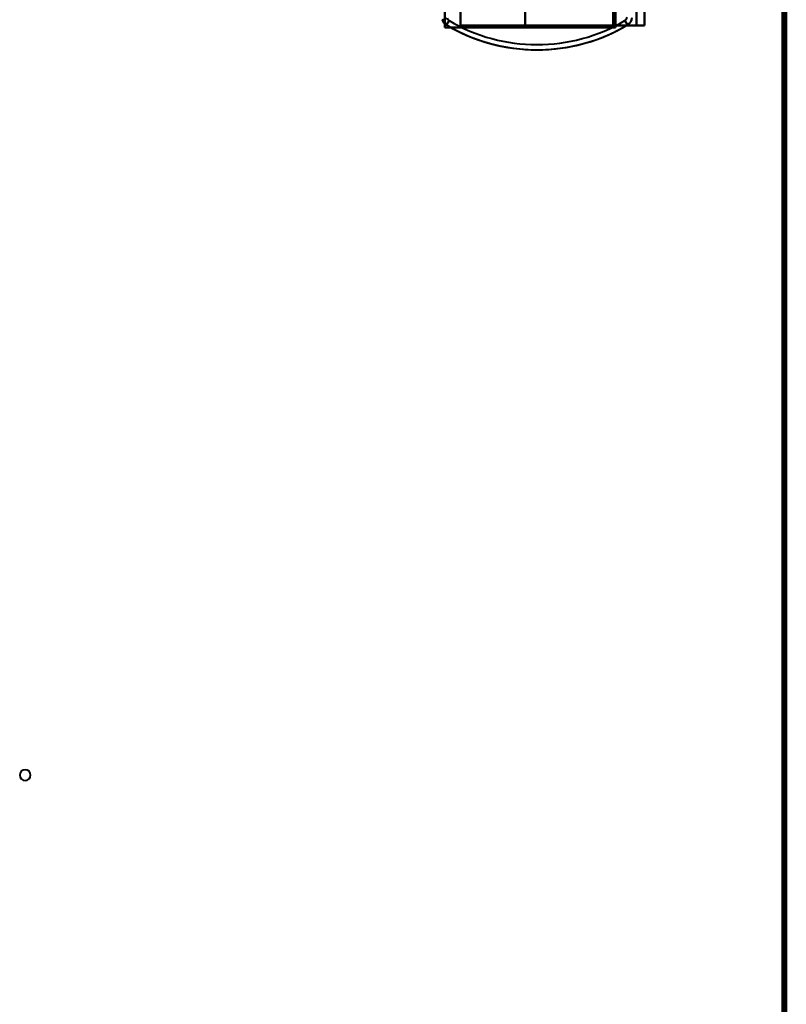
# Model space of a CAD drawing. Header units: millimetres. Extents: x -1352 to 2139, y -120 to 1210.
# Tile 23 of 87: x -400 to -175, y 297 to 586. Entities that reach past the tile are written whole.
import ezdxf

# ---------------------------------------------------------------- set-up
doc = ezdxf.new("R2010")
doc.units = ezdxf.units.MM
doc.layers.add('G-IMPT', color=8, linetype='Continuous', lineweight=40)

# ---------------------------------------------------------------- blocks, each defined once
blk = doc.blocks.new('NEXA 2000 CALQUES_dwg-762145-Avant')
at = {"layer": 'G-IMPT'}
for p, q in [((-175, 128.97), (-175, 1137.77)), ((-225.7, 682.77), (-225.7, 583.97)), ((-275.81, 585.69), (-274.39, 586.16)), ((-273.82, 585.45), (-274.58, 584.17)), ((-274.58, 584.17), (-273.82, 585.45)), ((-225.7, 583.97), (-225.24, 583.97)), ((-225.24, 583.97), (-225.7, 583.97)), ((-222.27, 585.45), (-221.5, 584.17)), ((-221.5, 584.17), (-222.27, 585.45)), ((-216.5, 583.97), (-218.9, 583.97)), ((-218.9, 583.97), (-216.5, 583.97))]:
    blk.add_line(p, q, dxfattribs=at)
at = {"layer": 'G-IMPT', "flags": 128}
for points in [[(-176.1, 129.47), (-176.1, 381.42), (-176.1, 633.37), (-176.1, 885.32), (-176.1, 1137.27)], [(-176.1, 129.47), (-176.1, 381.42), (-176.1, 633.37), (-176.1, 885.32), (-176.1, 1137.27)], [(-176.1, 1137.27), (-176.1, 885.32), (-176.1, 633.37), (-176.1, 381.42), (-176.1, 129.47)], [(-176, 1137.27), (-176, 885.32), (-176, 633.37), (-176, 381.42), (-176, 129.47)], [(-176, 129.47), (-176, 381.42), (-176, 633.37), (-176, 885.32), (-176, 1137.27)], [(-176, 1137.27), (-176, 885.32), (-176, 633.37), (-176, 381.42), (-176, 129.47)], [(-175.6, 1137.77), (-175.6, 885.57), (-175.6, 633.37), (-175.6, 381.17), (-175.6, 128.97)], [(-175.6, 1137.77), (-175.6, 885.57), (-175.6, 633.37), (-175.6, 381.17), (-175.6, 128.97)], [(-175.6, 128.97), (-175.6, 381.17), (-175.6, 633.37), (-175.6, 885.57), (-175.6, 1137.77)], [(-175.5, 128.97), (-175.5, 381.17), (-175.5, 633.37), (-175.5, 885.57), (-175.5, 1137.77)], [(-175.5, 129.47), (-175.5, 381.42), (-175.5, 633.37), (-175.5, 885.32), (-175.5, 1137.27)], [(-175.5, 1137.27), (-175.5, 885.32), (-175.5, 633.37), (-175.5, 381.42), (-175.5, 129.47)], [(-175.5, 129.47), (-175.5, 381.42), (-175.5, 633.37), (-175.5, 885.32), (-175.5, 1137.27)], [(-175.5, 129.47), (-175.5, 381.42), (-175.5, 633.37), (-175.5, 885.32), (-175.5, 1137.27)], [(-175.5, 1137.27), (-175.5, 885.32), (-175.5, 633.37), (-175.5, 381.42), (-175.5, 129.47)], [(-175.5, 1137.27), (-175.5, 885.32), (-175.5, 633.37), (-175.5, 381.42), (-175.5, 129.47)], [(-175, 1137.77), (-175, 885.57), (-175, 633.37), (-175, 381.17), (-175, 128.97)], [(-175, 1137.77), (-175, 885.57), (-175, 633.37), (-175, 381.17), (-175, 128.97)], [(-175, 128.97), (-175, 381.17), (-175, 633.37), (-175, 885.57), (-175, 1137.77)], [(-175, 128.97), (-175, 381.17), (-175, 633.37), (-175, 885.57), (-175, 1137.77)], [(-270.5, 583.97), (-270.5, 608.67), (-270.5, 633.37), (-270.5, 658.07), (-270.5, 682.77)], [(-270.5, 682.77), (-270.5, 658.07), (-270.5, 633.37), (-270.5, 608.67), (-270.5, 583.97)], [(-251.5, 583.97), (-251.5, 608.67), (-251.5, 633.37), (-251.5, 658.07), (-251.5, 682.77)], [(-251.5, 682.77), (-251.5, 658.07), (-251.5, 633.37), (-251.5, 608.67), (-251.5, 583.97)], [(-225.7, 682.77), (-225.7, 658.07), (-225.7, 633.37), (-225.7, 608.67), (-225.7, 583.97)], [(-225.7, 583.97), (-225.7, 608.67), (-225.7, 633.37), (-225.7, 658.07), (-225.7, 682.77)], [(-225.7, 682.77), (-225.7, 658.07), (-225.7, 633.37), (-225.7, 608.67), (-225.7, 583.97)], [(-225.7, 583.97), (-225.7, 608.67), (-225.7, 633.37), (-225.7, 658.07), (-225.7, 682.77)], [(-225.24, 583.97), (-225.24, 608.67), (-225.24, 633.37), (-225.24, 658.07), (-225.24, 682.77)], [(-225.24, 682.77), (-225.24, 658.07), (-225.24, 633.37), (-225.24, 608.67), (-225.24, 583.97)], [(-225, 683.37), (-225, 658.37), (-225, 633.37), (-225, 608.37), (-225, 583.37)], [(-225, 583.37), (-225, 608.37), (-225, 633.37), (-225, 658.37), (-225, 683.37)], [(-225, 683.37), (-225, 658.37), (-225, 633.37), (-225, 608.37), (-225, 583.37)], [(-225, 583.37), (-225, 608.37), (-225, 633.37), (-225, 658.37), (-225, 683.37)], [(-218.9, 583.97), (-218.9, 608.67), (-218.9, 633.37), (-218.9, 658.07), (-218.9, 682.77)], [(-218.9, 682.77), (-218.9, 658.07), (-218.9, 633.37), (-218.9, 608.67), (-218.9, 583.97)], [(-216.5, 583.97), (-216.5, 608.67), (-216.5, 633.37), (-216.5, 658.07), (-216.5, 682.77)], [(-216.5, 583.97), (-216.5, 608.67), (-216.5, 633.37), (-216.5, 658.07), (-216.5, 682.77)], [(-216.5, 682.77), (-216.5, 658.07), (-216.5, 633.37), (-216.5, 608.67), (-216.5, 583.97)], [(-216.5, 682.77), (-216.5, 658.07), (-216.5, 633.37), (-216.5, 608.67), (-216.5, 583.97)], [(-275, 584.47), (-275, 591.58), (-275, 598.68), (-275, 605.79), (-275, 612.9)], [(-275, 583.37), (-275, 590.75), (-275, 598.14), (-275, 605.52), (-275, 612.9)], [(-275, 612.9), (-275, 605.79), (-275, 598.68), (-275, 591.58), (-275, 584.47)], [(-275, 612.9), (-275, 605.52), (-275, 598.14), (-275, 590.75), (-275, 583.37)], [(-275.81, 585.69), (-275.77, 585.59), (-275.73, 585.48), (-275.69, 585.38), (-275.64, 585.28), (-275.58, 585.18), (-275.53, 585.09), (-275.46, 584.99), (-275.4, 584.9), (-275.33, 584.81), (-275.26, 584.73), (-275.18, 584.64), (-275.1, 584.56), (-275.02, 584.49), (-274.94, 584.41), (-274.85, 584.35), (-274.76, 584.28), (-274.67, 584.22), (-274.58, 584.17)], [(-221.5, 584.17), (-221.4, 584.22), (-221.31, 584.29), (-221.22, 584.35), (-221.13, 584.42), (-221.05, 584.5), (-220.97, 584.57), (-220.89, 584.65), (-220.82, 584.74), (-220.74, 584.82), (-220.68, 584.91), (-220.61, 585), (-220.55, 585.1), (-220.49, 585.19), (-220.44, 585.29), (-220.39, 585.39), (-220.35, 585.5), (-220.3, 585.6), (-220.27, 585.71), (-220.24, 585.81), (-220.21, 585.92), (-220.18, 586.03), (-220.16, 586.14), (-220.16, 586.2)], [(-275, 584.47), (-275, 584.19), (-275, 583.92), (-275, 583.65), (-275, 583.37)], [(-275, 583.37), (-275, 583.65), (-275, 583.92), (-275, 584.19), (-275, 584.47)], [(-275, 583.37), (-274.55, 583.37), (-274.1, 583.37), (-273.65, 583.37), (-273.2, 583.37)], [(-225, 583.37), (-237.5, 583.37), (-250, 583.37), (-262.5, 583.37), (-275, 583.37)], [(-275, 583.37), (-262.5, 583.37), (-250, 583.37), (-237.5, 583.37), (-225, 583.37)], [(-273.2, 583.37), (-273.65, 583.37), (-274.1, 583.37), (-274.55, 583.37), (-275, 583.37)], [(-274.58, 584.17), (-272.78, 583.14), (-270.93, 582.19), (-269.05, 581.31), (-267.13, 580.51), (-265.18, 579.78), (-263.21, 579.14), (-261.21, 578.57), (-259.19, 578.08), (-257.15, 577.68), (-255.1, 577.35), (-253.04, 577.11), (-250.97, 576.95), (-248.89, 576.88), (-246.81, 576.89), (-244.74, 576.98), (-242.67, 577.15), (-240.6, 577.41), (-238.55, 577.75), (-236.52, 578.17), (-234.5, 578.67), (-232.51, 579.25), (-230.54, 579.91), (-228.6, 580.65), (-226.69, 581.47), (-224.81, 582.36), (-222.97, 583.32), (-221.5, 584.17)], [(-225, 583.37), (-237.05, 583.37), (-249.1, 583.37), (-261.15, 583.37), (-273.2, 583.37)], [(-273.2, 583.37), (-261.15, 583.37), (-249.1, 583.37), (-237.05, 583.37), (-225, 583.37)], [(-225.7, 583.97), (-236.9, 583.97), (-248.1, 583.97), (-259.3, 583.97), (-270.5, 583.97)], [(-270.5, 583.97), (-265.75, 583.97), (-261, 583.97), (-256.25, 583.97), (-251.5, 583.97)], [(-251.5, 583.97), (-256.25, 583.97), (-261, 583.97), (-265.75, 583.97), (-270.5, 583.97)], [(-270.5, 583.97), (-259.3, 583.97), (-248.1, 583.97), (-236.9, 583.97), (-225.7, 583.97)], [(-218.9, 583.97), (-227.05, 583.97), (-235.2, 583.97), (-243.35, 583.97), (-251.5, 583.97)], [(-251.5, 583.97), (-243.35, 583.97), (-235.2, 583.97), (-227.05, 583.97), (-218.9, 583.97)], [(-225.24, 583.97), (-223.05, 583.97), (-220.87, 583.97), (-218.68, 583.97), (-216.5, 583.97)], [(-216.5, 583.97), (-218.68, 583.97), (-220.87, 583.97), (-223.05, 583.97), (-225.24, 583.97)]]:
    blk.add_lwpolyline(points, dxfattribs=at)
at = {"layer": 'G-IMPT'}
for centre, radius, start, end in [((-273.15, 586.57), 2.8, 198.3207, 239.2713), ((-273.15, 586.57), 2.8, 198.3207, 239.2713), ((-273.15, 586.57), 2.8, 198.3207, 228.7352), ((-273.15, 586.57), 2.8, 198.3207, 228.7352), ((-273.15, 586.57), 1.3, 198.3207, 239.2713), ((-273.15, 586.57), 1.3, 198.3207, 239.2713), ((-222.93, 586.57), 1.3, 300.7287, 352.3105), ((-222.93, 586.57), 1.3, 300.7287, 352.3105), ((-222.93, 586.57), 2.8, 300.7287, 352.3105), ((-222.93, 586.57), 2.8, 300.7287, 352.3105), ((-222.93, 586.57), 2.8, 300.7287, 352.3105), ((-222.93, 586.57), 2.8, 300.7287, 352.3105), ((-273.15, 586.57), 2.8, 228.7352, 239.2713), ((-273.15, 586.57), 2.8, 228.7352, 239.2713), ((-248.04, 628.82), 51.94, 239.2713, 300.7287), ((-248.04, 628.82), 51.94, 239.2713, 241.0291), ((-248.04, 628.82), 51.94, 239.2713, 300.7287), ((-248.04, 628.82), 51.94, 239.2713, 241.0291), ((-248.04, 628.82), 50.44, 239.2713, 300.7287), ((-248.04, 628.82), 50.44, 239.2713, 300.7287), ((-248.04, 628.82), 51.94, 241.0291, 300.7287), ((-248.04, 628.82), 51.94, 241.0291, 300.7287), ((-398, 364.37), 1.6, 90, 270), ((-398, 364.37), 1.6, 90, 270), ((-398, 364.37), 1.6, 90, 270), ((-398, 364.37), 1.6, 360, 180), ((-398, 364.37), 1.6, 180, 0), ((-398, 364.37), 1.6, 270, 90), ((-398, 364.37), 1.6, 270, 90), ((-398, 364.37), 1.6, 0, 90), ((-398, 364.37), 1.6, 270, 0)]:
    blk.add_arc(centre, radius, start, end, dxfattribs=at)

msp = doc.modelspace()

# ---------------------------------------------------------------- block references
at = {"layer": 'G-IMPT'}
msp.add_blockref('NEXA 2000 CALQUES_dwg-762145-Avant', (0, 0), dxfattribs=at)

doc.saveas('drawing.dxf')
